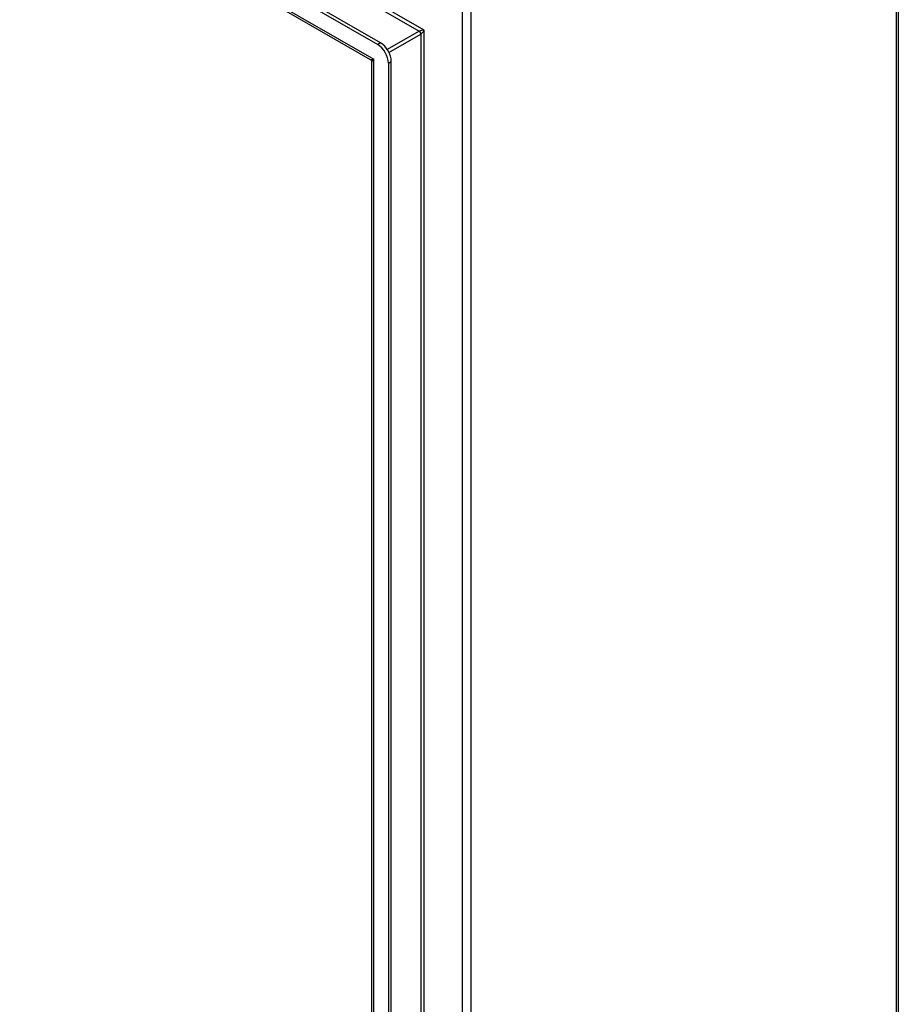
# Model space of a CAD drawing. Header units: inches. Extents: x 14 to 159, y 13 to 97.
# Tile 88 of 89: x 148 to 159, y 61 to 74. Entities that reach past the tile are written whole.
import ezdxf

# ---------------------------------------------------------------- set-up
doc = ezdxf.new("R2010")
doc.units = ezdxf.units.IN
doc.header["$MEASUREMENT"] = 0
doc.layers.add('Visible Edges(ANSI)', color=7, linetype='Continuous', lineweight=25)
doc.layers.add('Visible Tangent Edges(ANSI)', color=7, linetype='Continuous', lineweight=25)

msp = doc.modelspace()

# ---------------------------------------------------------------- linework, layer by layer
at = {"layer": 'Visible Edges(ANSI)'}
for p, q in [((136.509, 82.896), (152.478, 73.701)), ((152.515, 73.722), (136.547, 82.918)), ((152.385, 73.504), (136.636, 82.574)), ((159.259, 77.399), (159.259, 43.199)), ((152.401, 40.552), (152.401, 73.477)), ((152.617, 73.46), (152.617, 40.281)), ((152.654, 40.303), (152.654, 73.481))]:
    msp.add_line(p, q, dxfattribs=at)
at = {"layer": 'Visible Edges(ANSI)', "flags": 128}
msp.add_lwpolyline([(152.401, 73.477), (152.4, 73.485), (152.397, 73.493), (152.391, 73.5), (152.385, 73.504)], dxfattribs=at)
at = {"layer": 'Visible Edges(ANSI)'}
for centre, major_axis, start_param, end_param in [((152.478, 73.54), (0.098, -0.171), 0.787332, 2.358128), ((152.515, 73.561), (-0.098, 0.171), 3.928925, 5.499721)]:
    msp.add_ellipse(centre, major_axis=major_axis, ratio=0.578093, start_param=start_param, end_param=end_param, dxfattribs=at)
at = {"layer": 'Visible Tangent Edges(ANSI)'}
for p, q in [((153.084, 73.889), (137.22, 83.025)), ((137.242, 82.961), (153.018, 73.876)), ((136.561, 82.645), (152.426, 73.51)), ((159.235, 43.165), (159.235, 77.364)), ((153.578, 74.175), (153.578, 39.976)), ((153.697, 39.976), (153.697, 74.175)), ((153.018, 73.876), (152.602, 73.636)), ((153.084, 40.831), (153.084, 73.889)), ((152.624, 73.598), (153.04, 73.838)), ((153.04, 73.838), (153.04, 40.881)), ((152.515, 73.722), (152.478, 73.701)), ((152.426, 40.451), (152.426, 73.51)), ((152.617, 73.46), (152.654, 73.481))]:
    msp.add_line(p, q, dxfattribs=at)
for centre, major_axis, ratio, start_param, end_param in [((153.062, 73.876), (-0.049, -0.006), 0.226189, 4.220846, 5.791642), ((153.018, 73.851), (-0.0155, 0.0269), 0.578093, 3.928925, 5.499721), ((153.062, 73.876), (0.0297, 0.0395), 0.228384, 3.631504, 5.2023), ((152.485, 73.544), (0.101, 0.038), 0.127937, 3.245273, 4.032605), ((152.485, 73.544), (-0.0835, -0.068), 0.131082, 5.39143, 6.176828)]:
    msp.add_ellipse(centre, major_axis=major_axis, ratio=ratio, start_param=start_param, end_param=end_param, dxfattribs=at)

doc.saveas('drawing.dxf')
